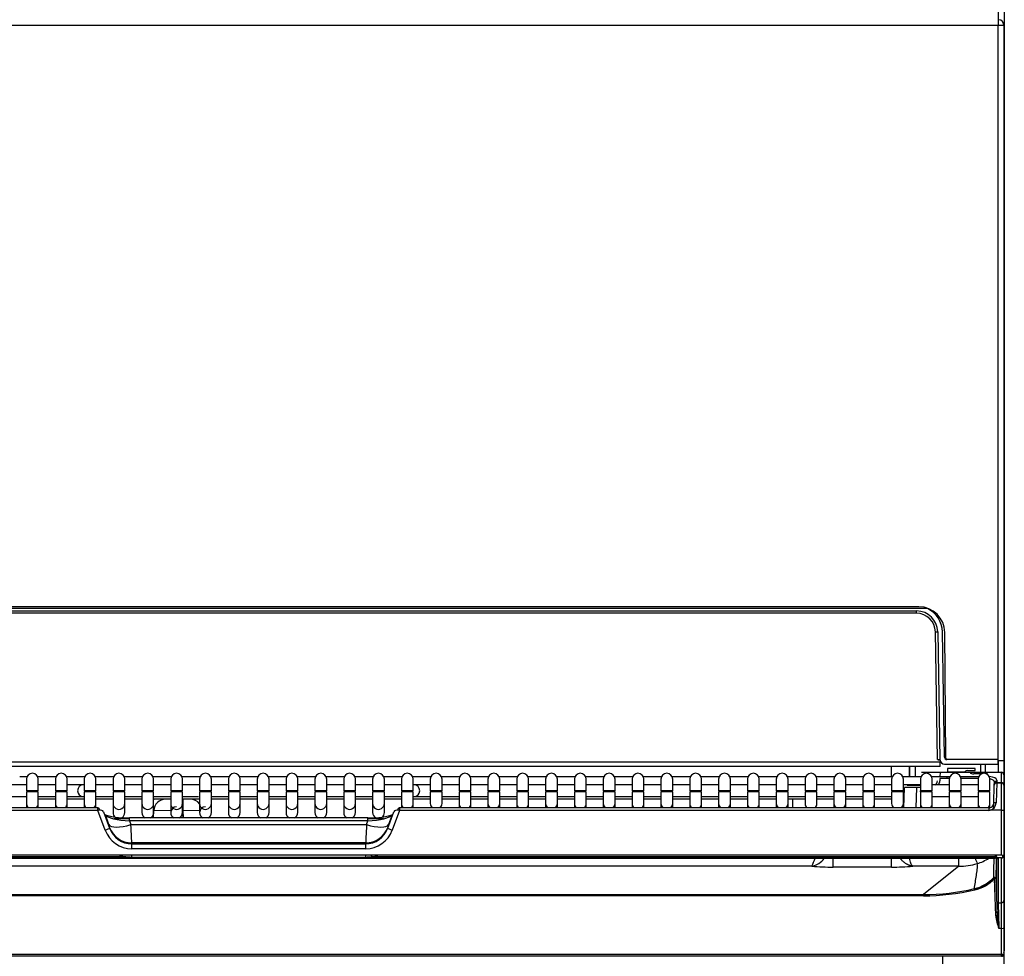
# Model space of a CAD drawing. Header units: millimetres. Extents: x -40 to 419, y 0 to 295.
# Tile 27 of 72: x 142 to 163, y 186 to 206. Entities that reach past the tile are written whole.
import ezdxf
from ezdxf.enums import TextEntityAlignment as Align

# ---------------------------------------------------------------- set-up
doc = ezdxf.new("R2010")
doc.units = ezdxf.units.MM
doc.layers.add('135.735_BW4_TWIN', color=7, linetype='Continuous')
doc.layers.add('Standard', color=7, linetype='Continuous')
doc.styles.add('SEACAD_Arial', font='arial.ttf')
doc.dimstyles.new('ISO', dxfattribs={"dimtxt": 3, "dimasz": 3, "dimexe": 1.5, "dimexo": 0, "dimgap": 0.75, "dimtad": 1, "dimdec": 0, "dimlfac": 10, "dimtxsty": 'SEACAD_Arial', "dimblk1": '_SE_FILLED', "dimblk2": '_SE_FILLED', "dimsah": 1, "dimcen": 1.5, "dimazin": 0, "dimtfac": 0.7, "dimtdec": 3, "dimtmove": 0, "dimatfit": 3, "dimfxl": 1, "dimarcsym": 0})

# ---------------------------------------------------------------- blocks, each defined once
blk = doc.blocks.new('SE')
at = {"layer": '135.735_BW4_TWIN', "color": 7, "linetype": 'Continuous'}
for p, q in [((163.087, 228.688), (163.087, 186.328)), ((162.967, 205.938), (162.967, 206.276)), ((162.957, 205.938), (131.197, 205.938)), ((162.957, 206.058), (162.957, 205.938)), ((162.957, 190.378), (162.957, 205.938)), ((163.077, 205.938), (162.957, 205.938)), ((163.077, 205.938), (163.077, 190.358)), ((161.276, 193.618), (132.877, 193.618)), ((161.457, 193.578), (132.702, 193.578)), ((132.932, 193.528), (161.226, 193.528)), ((161.226, 193.478), (132.932, 193.478)), ((161.226, 193.478), (161.226, 193.528)), ((161.699, 193.358), (161.699, 193.42)), ((161.673, 190.376), (161.626, 193.085)), ((161.676, 193.086), (161.723, 190.376)), ((161.822, 190.428), (161.776, 193.088)), ((161.846, 190.408), (161.826, 193.073)), ((132.433, 190.327), (161.726, 190.327)), ((161.726, 190.228), (161.726, 190.327)), ((161.823, 190.278), (162.958, 190.278)), ((162.959, 190.378), (161.872, 190.378)), ((162.587, 190.077), (162.587, 190.278)), ((162.687, 190.084), (162.687, 190.278)), ((162.957, 190.358), (163.077, 190.358)), ((162.958, 190.278), (162.959, 190.378)), ((162.967, 190.108), (162.967, 190.358)), ((163.079, 190.378), (163.078, 190.278)), ((161.726, 190.228), (132.433, 190.228)), ((160.687, 190.228), (160.687, 190.01)), ((161.079, 190.01), (161.079, 190.228)), ((161.087, 190.01), (161.087, 190.228)), ((161.195, 190.228), (161.195, 190.01)), ((161.334, 190.108), (161.684, 190.108)), ((161.684, 190.108), (161.725, 190.108)), ((161.725, 190.101), (161.722, 190.02)), ((161.725, 190.108), (162.361, 190.108)), ((161.725, 190.108), (161.725, 190.101)), ((162.363, 190.101), (161.725, 190.101)), ((161.885, 190.186), (161.883, 190.119)), ((161.883, 190.119), (162.248, 190.119)), ((162.468, 190.186), (161.885, 190.186)), ((162.314, 190.144), (162.47, 190.144)), ((162.361, 190.107), (162.361, 190.108)), ((162.361, 190.108), (162.441, 190.108)), ((162.441, 190.108), (162.673, 190.108)), ((162.607, 190.077), (162.442, 190.077)), ((162.47, 190.144), (162.468, 190.186)), ((162.673, 190.108), (162.733, 190.108)), ((162.733, 190.108), (162.732, 190.101)), ((163.027, 190.101), (162.732, 190.101)), ((162.732, 190.101), (162.732, 190.1)), ((162.733, 190.108), (163.027, 190.108)), ((163.027, 190.101), (163.027, 190.108)), ((163.027, 189.891), (163.027, 190.101)), ((163.077, 190.058), (163.077, 190.055)), ((142.379, 190.01), (142.224, 190.01)), ((142.369, 189.962), (142.369, 189.712)), ((142.99, 190.01), (142.61, 190.01)), ((142.619, 189.712), (142.619, 189.962)), ((142.98, 189.962), (142.98, 189.712)), ((143.601, 190.01), (143.221, 190.01)), ((143.23, 189.712), (143.23, 189.962)), ((143.591, 189.962), (143.591, 189.712)), ((144.212, 190.01), (143.832, 190.01)), ((143.841, 189.712), (143.841, 189.962)), ((144.202, 189.962), (144.202, 189.712)), ((144.823, 190.01), (144.443, 190.01)), ((144.452, 189.712), (144.452, 189.962)), ((144.813, 189.962), (144.813, 189.712)), ((145.434, 190.01), (145.054, 190.01)), ((145.063, 189.712), (145.063, 189.962)), ((145.424, 189.962), (145.424, 189.712)), ((146.045, 190.01), (145.665, 190.01)), ((145.674, 189.712), (145.674, 189.962)), ((146.035, 189.962), (146.035, 189.712)), ((146.656, 190.01), (146.276, 190.01)), ((146.285, 189.712), (146.285, 189.962)), ((146.646, 189.962), (146.646, 189.712)), ((147.267, 190.01), (146.887, 190.01)), ((146.896, 189.712), (146.896, 189.962)), ((147.257, 189.962), (147.257, 189.712)), ((147.878, 190.01), (147.498, 190.01)), ((147.507, 189.712), (147.507, 189.962)), ((147.868, 189.962), (147.868, 189.712)), ((148.489, 190.01), (148.109, 190.01)), ((148.118, 189.712), (148.118, 189.962)), ((148.479, 189.962), (148.479, 189.712)), ((149.1, 190.01), (148.72, 190.01)), ((148.729, 189.712), (148.729, 189.962)), ((149.09, 189.962), (149.09, 189.712)), ((149.711, 190.01), (149.331, 190.01)), ((149.34, 189.712), (149.34, 189.962)), ((149.701, 189.962), (149.701, 189.712)), ((150.322, 190.01), (149.942, 190.01)), ((149.951, 189.712), (149.951, 189.962)), ((150.312, 189.962), (150.312, 189.712)), ((150.933, 190.01), (150.553, 190.01)), ((150.562, 189.712), (150.562, 189.962)), ((150.923, 189.962), (150.923, 189.712)), ((151.544, 190.01), (151.164, 190.01)), ((151.173, 189.712), (151.173, 189.962)), ((151.534, 189.962), (151.534, 189.712)), ((152.155, 190.01), (151.775, 190.01)), ((151.784, 189.712), (151.784, 189.962)), ((152.145, 189.962), (152.145, 189.712)), ((152.766, 190.01), (152.386, 190.01)), ((152.395, 189.712), (152.395, 189.962)), ((152.756, 189.962), (152.756, 189.712)), ((153.377, 190.01), (152.997, 190.01)), ((153.006, 189.712), (153.006, 189.962)), ((153.367, 189.962), (153.367, 189.712)), ((153.988, 190.01), (153.608, 190.01)), ((153.617, 189.712), (153.617, 189.962)), ((153.978, 189.962), (153.978, 189.712)), ((154.599, 190.01), (154.219, 190.01)), ((154.228, 189.712), (154.228, 189.962)), ((154.589, 189.962), (154.589, 189.712)), ((155.21, 190.01), (154.83, 190.01)), ((154.839, 189.712), (154.839, 189.962)), ((155.2, 189.962), (155.2, 189.712)), ((155.821, 190.01), (155.441, 190.01)), ((155.45, 189.712), (155.45, 189.962)), ((155.811, 189.962), (155.811, 189.712)), ((156.432, 190.01), (156.052, 190.01)), ((156.061, 189.712), (156.061, 189.962)), ((156.422, 189.962), (156.422, 189.712)), ((157.043, 190.01), (156.663, 190.01)), ((156.672, 189.712), (156.672, 189.962)), ((157.033, 189.962), (157.033, 189.712)), ((157.654, 190.01), (157.274, 190.01)), ((157.283, 189.712), (157.283, 189.962)), ((157.644, 189.962), (157.644, 189.712)), ((158.265, 190.01), (157.885, 190.01)), ((157.894, 189.712), (157.894, 189.962)), ((158.255, 189.962), (158.255, 189.712)), ((158.876, 190.01), (158.496, 190.01)), ((158.505, 189.712), (158.505, 189.962)), ((158.866, 189.962), (158.866, 189.712)), ((159.487, 190.01), (159.107, 190.01)), ((159.116, 189.712), (159.116, 189.962)), ((159.477, 189.962), (159.477, 189.712)), ((160.098, 190.01), (159.718, 190.01)), ((159.727, 189.712), (159.727, 189.962)), ((160.088, 189.962), (160.088, 189.712)), ((160.709, 190.01), (160.329, 190.01)), ((160.338, 189.712), (160.338, 189.962)), ((160.699, 189.962), (160.699, 189.712)), ((161.32, 190.01), (160.94, 190.01)), ((160.949, 189.712), (160.949, 189.962)), ((161.31, 189.962), (161.31, 189.712)), ((161.56, 189.712), (161.56, 189.962)), ((161.722, 189.974), (161.72, 189.928)), ((161.722, 190.02), (161.935, 190.02)), ((161.922, 189.974), (161.722, 189.974)), ((161.869, 190.01), (161.87, 189.974)), ((161.921, 189.962), (161.921, 189.712)), ((161.922, 189.978), (161.924, 190.02)), ((162.157, 190.02), (162.546, 190.02)), ((162.533, 189.974), (162.171, 189.974)), ((162.171, 189.712), (162.171, 189.962)), ((162.532, 189.962), (162.532, 189.712)), ((162.782, 189.712), (162.782, 189.962)), ((162.871, 189.919), (162.927, 189.929)), ((162.875, 189.846), (162.877, 189.895)), ((162.877, 189.896), (162.926, 189.904)), ((162.925, 189.883), (162.912, 189.463)), ((162.927, 189.939), (162.925, 189.891)), ((162.925, 189.891), (163.027, 189.891)), ((162.925, 189.883), (163.027, 189.883)), ((163.027, 189.305), (163.027, 189.883)), ((163.047, 189.887), (163.047, 189.879)), ((163.077, 190.055), (163.077, 189.844)), ((142.369, 189.842), (142.008, 189.842)), ((142.619, 189.712), (142.369, 189.712)), ((142.619, 189.692), (142.369, 189.692)), ((142.369, 189.692), (142.369, 189.446)), ((142.98, 189.842), (142.619, 189.842)), ((142.619, 189.446), (142.619, 189.692)), ((143.23, 189.712), (142.98, 189.712)), ((143.23, 189.692), (142.98, 189.692)), ((142.98, 189.692), (142.98, 189.446)), ((143.576, 189.842), (143.23, 189.842)), ((143.23, 189.446), (143.23, 189.692)), ((143.591, 189.842), (143.576, 189.842)), ((143.841, 189.712), (143.591, 189.712)), ((143.841, 189.692), (143.591, 189.692)), ((143.591, 189.692), (143.591, 189.446)), ((144.202, 189.842), (143.841, 189.842)), ((143.841, 189.446), (143.841, 189.692)), ((144.452, 189.712), (144.202, 189.712)), ((144.452, 189.692), (144.202, 189.692)), ((144.202, 189.692), (144.202, 189.446)), ((144.813, 189.842), (144.452, 189.842)), ((144.452, 189.446), (144.452, 189.692)), ((145.063, 189.712), (144.813, 189.712)), ((145.063, 189.692), (144.813, 189.692)), ((144.813, 189.692), (144.813, 189.446)), ((145.424, 189.842), (145.063, 189.842)), ((145.063, 189.446), (145.063, 189.692)), ((145.674, 189.712), (145.424, 189.712)), ((145.674, 189.692), (145.424, 189.692)), ((145.424, 189.692), (145.424, 189.446)), ((146.035, 189.842), (145.674, 189.842)), ((145.674, 189.446), (145.674, 189.692)), ((146.285, 189.712), (146.035, 189.712)), ((146.285, 189.692), (146.035, 189.692)), ((146.035, 189.692), (146.035, 189.446)), ((146.646, 189.842), (146.285, 189.842)), ((146.285, 189.446), (146.285, 189.692)), ((146.896, 189.712), (146.646, 189.712)), ((146.896, 189.692), (146.646, 189.692)), ((146.646, 189.692), (146.646, 189.446)), ((147.257, 189.842), (146.896, 189.842)), ((146.896, 189.446), (146.896, 189.692)), ((147.507, 189.712), (147.257, 189.712)), ((147.507, 189.692), (147.257, 189.692)), ((147.257, 189.692), (147.257, 189.446)), ((147.868, 189.842), (147.507, 189.842)), ((147.507, 189.446), (147.507, 189.692)), ((148.118, 189.712), (147.868, 189.712)), ((148.118, 189.692), (147.868, 189.692)), ((147.868, 189.692), (147.868, 189.446)), ((148.479, 189.842), (148.118, 189.842)), ((148.118, 189.446), (148.118, 189.692)), ((148.729, 189.712), (148.479, 189.712)), ((148.729, 189.692), (148.479, 189.692)), ((148.479, 189.692), (148.479, 189.446)), ((149.09, 189.842), (148.729, 189.842)), ((148.729, 189.446), (148.729, 189.692)), ((149.34, 189.712), (149.09, 189.712)), ((149.34, 189.692), (149.09, 189.692)), ((149.09, 189.692), (149.09, 189.446)), ((149.701, 189.842), (149.34, 189.842)), ((149.34, 189.446), (149.34, 189.692)), ((149.951, 189.712), (149.701, 189.712)), ((149.951, 189.692), (149.701, 189.692)), ((149.701, 189.692), (149.701, 189.446)), ((150.312, 189.842), (149.951, 189.842)), ((149.951, 189.446), (149.951, 189.692)), ((150.562, 189.712), (150.312, 189.712)), ((150.562, 189.692), (150.312, 189.692)), ((150.312, 189.692), (150.312, 189.446)), ((150.576, 189.842), (150.562, 189.842)), ((150.562, 189.446), (150.562, 189.692)), ((150.923, 189.842), (150.576, 189.842)), ((151.173, 189.712), (150.923, 189.712)), ((151.173, 189.692), (150.923, 189.692)), ((150.923, 189.692), (150.923, 189.446)), ((151.534, 189.842), (151.173, 189.842)), ((151.173, 189.446), (151.173, 189.692)), ((151.784, 189.712), (151.534, 189.712)), ((151.784, 189.692), (151.534, 189.692)), ((151.534, 189.692), (151.534, 189.446)), ((152.145, 189.842), (151.784, 189.842)), ((151.784, 189.446), (151.784, 189.692)), ((152.395, 189.712), (152.145, 189.712)), ((152.395, 189.692), (152.145, 189.692)), ((152.145, 189.692), (152.145, 189.446)), ((152.756, 189.842), (152.395, 189.842)), ((152.395, 189.446), (152.395, 189.692)), ((153.006, 189.712), (152.756, 189.712)), ((153.006, 189.692), (152.756, 189.692)), ((152.756, 189.692), (152.756, 189.446)), ((153.367, 189.842), (153.006, 189.842)), ((153.006, 189.446), (153.006, 189.692)), ((153.617, 189.712), (153.367, 189.712)), ((153.617, 189.692), (153.367, 189.692)), ((153.367, 189.692), (153.367, 189.446)), ((153.978, 189.842), (153.617, 189.842)), ((153.617, 189.446), (153.617, 189.692)), ((154.228, 189.712), (153.978, 189.712)), ((154.228, 189.692), (153.978, 189.692)), ((153.978, 189.692), (153.978, 189.446)), ((154.589, 189.842), (154.228, 189.842)), ((154.228, 189.446), (154.228, 189.692)), ((154.839, 189.712), (154.589, 189.712)), ((154.839, 189.692), (154.589, 189.692)), ((154.589, 189.692), (154.589, 189.446)), ((155.2, 189.842), (154.839, 189.842)), ((154.839, 189.446), (154.839, 189.692)), ((155.45, 189.712), (155.2, 189.712)), ((155.45, 189.692), (155.2, 189.692)), ((155.2, 189.692), (155.2, 189.446)), ((155.811, 189.842), (155.45, 189.842)), ((155.45, 189.446), (155.45, 189.692)), ((156.061, 189.712), (155.811, 189.712)), ((156.061, 189.692), (155.811, 189.692)), ((155.811, 189.692), (155.811, 189.446)), ((156.422, 189.842), (156.061, 189.842)), ((156.061, 189.446), (156.061, 189.692)), ((156.672, 189.712), (156.422, 189.712)), ((156.672, 189.692), (156.422, 189.692)), ((156.422, 189.692), (156.422, 189.446)), ((157.033, 189.842), (156.672, 189.842)), ((156.672, 189.446), (156.672, 189.692)), ((157.283, 189.712), (157.033, 189.712)), ((157.283, 189.692), (157.033, 189.692)), ((157.033, 189.692), (157.033, 189.446)), ((157.644, 189.842), (157.283, 189.842)), ((157.283, 189.446), (157.283, 189.692)), ((157.894, 189.712), (157.644, 189.712)), ((157.894, 189.692), (157.644, 189.692)), ((157.644, 189.692), (157.644, 189.446)), ((158.255, 189.842), (157.894, 189.842)), ((157.894, 189.446), (157.894, 189.692)), ((158.505, 189.712), (158.255, 189.712)), ((158.505, 189.692), (158.255, 189.692)), ((158.255, 189.692), (158.255, 189.446)), ((158.866, 189.842), (158.505, 189.842)), ((158.505, 189.446), (158.505, 189.692)), ((159.116, 189.712), (158.866, 189.712)), ((159.116, 189.692), (158.866, 189.692)), ((158.866, 189.692), (158.866, 189.446)), ((159.477, 189.842), (159.116, 189.842)), ((159.116, 189.446), (159.116, 189.692)), ((159.727, 189.712), (159.477, 189.712)), ((159.727, 189.692), (159.477, 189.692)), ((159.477, 189.692), (159.477, 189.446)), ((160.088, 189.842), (159.727, 189.842)), ((159.727, 189.446), (159.727, 189.692)), ((160.338, 189.712), (160.088, 189.712)), ((160.338, 189.692), (160.088, 189.692)), ((160.088, 189.692), (160.088, 189.446)), ((160.699, 189.842), (160.338, 189.842)), ((160.338, 189.446), (160.338, 189.692)), ((160.949, 189.712), (160.699, 189.712)), ((160.949, 189.692), (160.699, 189.692)), ((160.699, 189.692), (160.699, 189.446)), ((161.31, 189.842), (160.949, 189.842)), ((160.949, 189.446), (160.949, 189.692)), ((160.96, 189.354), (160.975, 189.785)), ((161.225, 189.783), (160.975, 189.785)), ((161.025, 189.833), (161.225, 189.833)), ((161.225, 189.783), (161.21, 189.354)), ((161.225, 189.833), (161.31, 189.833)), ((161.31, 189.783), (161.225, 189.783)), ((161.56, 189.712), (161.31, 189.712)), ((161.31, 189.692), (161.31, 189.712)), ((161.56, 189.692), (161.31, 189.692)), ((161.31, 189.692), (161.31, 189.446)), ((161.921, 189.842), (161.56, 189.842)), ((161.56, 189.446), (161.56, 189.692)), ((162.171, 189.712), (161.921, 189.712)), ((162.171, 189.692), (161.921, 189.692)), ((161.921, 189.692), (161.921, 189.446)), ((162.532, 189.842), (162.171, 189.842)), ((162.171, 189.446), (162.171, 189.692)), ((162.782, 189.712), (162.532, 189.712)), ((162.782, 189.692), (162.532, 189.692)), ((162.532, 189.692), (162.532, 189.446)), ((162.757, 189.692), (162.757, 189.712)), ((162.782, 189.446), (162.782, 189.692)), ((162.862, 189.453), (162.875, 189.835)), ((162.875, 189.835), (162.875, 189.846)), ((163.077, 189.844), (163.077, 189.833)), ((163.077, 189.833), (163.077, 189.307)), ((142.008, 189.592), (142.369, 189.592)), ((142.369, 189.446), (142.369, 189.354)), ((142.619, 189.592), (142.98, 189.592)), ((142.98, 189.538), (142.619, 189.538)), ((142.619, 189.354), (142.619, 189.446)), ((142.98, 189.446), (142.98, 189.354)), ((143.23, 189.592), (143.576, 189.592)), ((143.591, 189.538), (143.23, 189.538)), ((143.23, 189.354), (143.23, 189.446)), ((143.576, 189.592), (143.591, 189.592)), ((143.591, 189.446), (143.591, 189.354)), ((143.841, 189.592), (144.202, 189.592)), ((144.202, 189.538), (143.841, 189.538)), ((143.841, 189.354), (143.841, 189.446)), ((144.202, 189.446), (144.202, 189.254)), ((144.452, 189.592), (144.813, 189.592)), ((144.813, 189.538), (144.452, 189.538)), ((144.452, 189.254), (144.452, 189.446)), ((144.813, 189.446), (144.813, 189.254)), ((145.063, 189.592), (145.412, 189.592)), ((145.424, 189.538), (145.063, 189.538)), ((145.063, 189.254), (145.063, 189.446)), ((145.424, 189.446), (145.424, 189.254)), ((145.674, 189.592), (146.012, 189.592)), ((146.035, 189.538), (145.674, 189.538)), ((145.674, 189.254), (145.674, 189.446)), ((145.688, 189.288), (145.688, 189.538)), ((146.035, 189.446), (146.035, 189.254)), ((146.285, 189.592), (146.646, 189.592)), ((146.646, 189.538), (146.285, 189.538)), ((146.285, 189.254), (146.285, 189.446)), ((146.646, 189.446), (146.646, 189.254)), ((146.896, 189.592), (147.257, 189.592)), ((147.257, 189.538), (146.896, 189.538)), ((146.896, 189.254), (146.896, 189.446)), ((147.257, 189.446), (147.257, 189.254)), ((147.507, 189.592), (147.868, 189.592)), ((147.868, 189.538), (147.507, 189.538)), ((147.507, 189.254), (147.507, 189.446)), ((147.868, 189.446), (147.868, 189.254)), ((148.118, 189.592), (148.479, 189.592)), ((148.479, 189.538), (148.118, 189.538)), ((148.118, 189.254), (148.118, 189.446)), ((148.479, 189.446), (148.479, 189.254)), ((148.729, 189.592), (149.09, 189.592)), ((149.09, 189.538), (148.729, 189.538)), ((148.729, 189.254), (148.729, 189.446)), ((149.09, 189.446), (149.09, 189.254)), ((149.34, 189.592), (149.701, 189.592)), ((149.701, 189.538), (149.34, 189.538)), ((149.34, 189.254), (149.34, 189.446)), ((149.701, 189.446), (149.701, 189.254)), ((149.951, 189.592), (150.312, 189.592)), ((150.312, 189.538), (149.951, 189.538)), ((149.951, 189.254), (149.951, 189.446)), ((150.312, 189.446), (150.312, 189.354)), ((150.562, 189.592), (150.576, 189.592)), ((150.923, 189.538), (150.562, 189.538)), ((150.562, 189.354), (150.562, 189.446)), ((150.576, 189.592), (150.923, 189.592)), ((151.173, 189.592), (151.534, 189.592)), ((151.534, 189.538), (151.173, 189.538)), ((151.534, 189.446), (151.534, 189.354)), ((151.784, 189.592), (152.145, 189.592)), ((152.145, 189.538), (151.784, 189.538)), ((151.784, 189.354), (151.784, 189.446)), ((152.145, 189.446), (152.145, 189.354)), ((152.395, 189.592), (152.756, 189.592)), ((152.756, 189.538), (152.395, 189.538)), ((152.395, 189.354), (152.395, 189.446)), ((152.756, 189.446), (152.756, 189.354)), ((153.006, 189.592), (153.367, 189.592)), ((153.367, 189.538), (153.006, 189.538)), ((153.006, 189.354), (153.006, 189.446)), ((153.367, 189.446), (153.367, 189.354)), ((153.617, 189.592), (153.978, 189.592)), ((153.978, 189.538), (153.617, 189.538)), ((153.617, 189.354), (153.617, 189.446)), ((153.978, 189.446), (153.978, 189.354)), ((154.228, 189.592), (154.589, 189.592)), ((154.589, 189.538), (154.228, 189.538)), ((154.228, 189.354), (154.228, 189.446)), ((154.589, 189.446), (154.589, 189.354)), ((154.839, 189.592), (155.2, 189.592)), ((155.2, 189.538), (154.839, 189.538)), ((154.839, 189.354), (154.839, 189.446)), ((155.2, 189.446), (155.2, 189.354)), ((155.45, 189.592), (155.811, 189.592)), ((155.811, 189.538), (155.45, 189.538)), ((155.45, 189.354), (155.45, 189.446)), ((155.811, 189.446), (155.811, 189.354)), ((156.061, 189.592), (156.422, 189.592)), ((156.422, 189.538), (156.061, 189.538)), ((156.061, 189.354), (156.061, 189.446)), ((156.422, 189.446), (156.422, 189.354)), ((156.672, 189.592), (157.033, 189.592)), ((157.033, 189.538), (156.672, 189.538)), ((156.672, 189.354), (156.672, 189.446)), ((157.033, 189.446), (157.033, 189.354)), ((157.283, 189.592), (157.644, 189.592)), ((157.644, 189.538), (157.283, 189.538)), ((157.283, 189.354), (157.283, 189.446)), ((157.644, 189.446), (157.644, 189.354)), ((157.894, 189.592), (158.255, 189.592)), ((158.255, 189.538), (157.894, 189.538)), ((157.894, 189.354), (157.894, 189.446)), ((158.255, 189.446), (158.255, 189.354)), ((158.505, 189.592), (158.866, 189.592)), ((158.866, 189.538), (158.505, 189.538)), ((158.505, 189.354), (158.505, 189.446)), ((159.116, 189.592), (159.477, 189.592)), ((159.477, 189.538), (159.116, 189.538)), ((159.477, 189.446), (159.477, 189.354)), ((159.727, 189.592), (160.088, 189.592)), ((160.088, 189.538), (159.727, 189.538)), ((159.727, 189.354), (159.727, 189.446)), ((160.088, 189.446), (160.088, 189.354)), ((160.338, 189.592), (160.699, 189.592)), ((160.699, 189.538), (160.338, 189.538)), ((160.338, 189.354), (160.338, 189.446)), ((160.949, 189.592), (160.968, 189.592)), ((160.966, 189.538), (160.949, 189.538)), ((161.31, 189.446), (161.31, 189.354)), ((161.56, 189.592), (161.921, 189.592)), ((161.56, 189.354), (161.56, 189.446)), ((161.921, 189.446), (161.921, 189.354)), ((162.171, 189.592), (162.532, 189.592)), ((162.171, 189.354), (162.171, 189.446)), ((162.532, 189.446), (162.532, 189.354)), ((162.782, 189.355), (162.782, 189.446)), ((162.858, 189.345), (162.862, 189.453)), ((143.882, 189.354), (131.392, 189.354)), ((143.882, 189.302), (131.392, 189.302)), ((143.882, 189.302), (143.882, 189.354)), ((144.036, 188.882), (143.882, 189.302)), ((143.896, 189.352), (143.924, 189.307)), ((144.001, 189.272), (144.13, 188.922)), ((145.06, 189.144), (145.066, 189.297)), ((145.429, 189.289), (145.066, 189.297)), ((145.688, 189.338), (145.674, 189.338)), ((146.043, 189.296), (145.688, 189.288)), ((145.693, 189.144), (145.688, 189.288)), ((150.024, 188.922), (150.153, 189.272)), ((150.272, 189.302), (150.117, 188.882)), ((150.23, 189.307), (150.257, 189.352)), ((150.272, 189.354), (150.272, 189.302)), ((162.761, 189.354), (150.272, 189.354)), ((162.761, 189.302), (150.272, 189.302)), ((162.761, 189.354), (162.761, 189.302)), ((163.027, 189.305), (162.79, 189.305)), ((163.027, 188.35), (163.027, 189.305)), ((163.077, 189.307), (163.077, 188.344)), ((144.111, 188.999), (144.04, 189.207)), ((144.069, 189.122), (144.056, 189.122)), ((144.553, 189.122), (144.223, 189.122)), ((144.553, 189.078), (144.553, 189.144)), ((149.6, 189.144), (144.553, 189.144)), ((149.6, 189.078), (144.553, 189.078)), ((144.553, 189.078), (144.58, 188.999)), ((145.063, 189.208), (145.054, 189.208)), ((145.461, 189.166), (145.461, 189.144)), ((145.655, 189.188), (145.691, 189.188)), ((145.69, 189.208), (145.665, 189.208)), ((146.093, 189.151), (146.093, 189.144)), ((149.573, 188.999), (149.6, 189.078)), ((149.6, 189.078), (149.6, 189.144)), ((149.931, 189.122), (149.6, 189.122)), ((150.113, 189.207), (150.042, 188.999)), ((150.098, 189.122), (150.084, 189.122)), ((144.13, 188.922), (144.13, 188.935)), ((144.58, 188.999), (149.573, 188.999)), ((150.024, 188.935), (150.024, 188.922)), ((149.555, 188.613), (144.599, 188.613)), ((144.599, 188.613), (144.599, 188.592)), ((149.555, 188.592), (149.555, 188.613)), ((144.599, 188.592), (149.555, 188.592)), ((144.599, 188.488), (144.599, 188.592)), ((149.555, 188.488), (144.599, 188.488)), ((149.555, 188.488), (149.555, 188.592)), ((163.027, 188.35), (131.127, 188.35)), ((163.027, 188.294), (131.127, 188.294)), ((144.475, 188.317), (131.258, 188.317)), ((131.258, 188.285), (162.895, 188.285)), ((131.258, 188.285), (162.895, 188.285)), ((144.599, 188.313), (144.599, 188.35)), ((144.599, 188.313), (149.555, 188.313)), ((149.555, 188.313), (149.555, 188.35)), ((162.895, 188.317), (149.678, 188.317)), ((159.459, 188.1), (159.459, 188.29)), ((160.695, 188.1), (160.695, 188.29)), ((162.124, 188.118), (162.124, 188.285)), ((162.894, 188.35), (162.895, 188.317)), ((162.895, 188.294), (162.895, 188.317)), ((162.895, 188.285), (162.895, 188.285)), ((162.926, 188.307), (162.924, 188.35)), ((162.926, 188.294), (162.926, 188.307)), ((162.926, 187.37), (162.926, 188.284)), ((162.956, 188.278), (162.956, 187.341)), ((163.027, 187.341), (163.027, 188.294)), ((163.047, 188.35), (163.047, 188.299)), ((163.077, 188.344), (163.077, 187.391)), ((163.077, 188.344), (163.077, 188.344)), ((159.008, 188.118), (135.139, 188.118)), ((160.695, 188.1), (159.459, 188.1)), ((162.124, 188.118), (161.145, 188.118)), ((162.124, 188.118), (161.372, 187.518)), ((162.904, 187.069), (162.877, 187.857)), ((162.907, 187.854), (162.934, 187.066)), ((132.781, 187.518), (161.372, 187.518)), ((161.372, 187.491), (132.781, 187.491)), ((161.372, 187.491), (161.372, 187.518)), ((163.077, 187.391), (163.077, 186.807)), ((162.956, 187.341), (163.027, 187.341)), ((163.027, 186.801), (163.027, 187.341)), ((162.939, 186.903), (162.933, 187.067)), ((163.027, 186.801), (162.973, 186.801)), ((163.027, 186.253), (163.027, 186.801)), ((163.077, 186.807), (163.077, 186.258)), ((163.087, 186.328), (163.077, 186.328)), ((131.127, 186.252), (163.027, 186.252)), ((163.027, 186.208), (131.127, 186.208)), ((161.777, 186.208), (161.777, 185.808)), ((163.027, 186.252), (163.027, 186.253)), ((163.027, 186.208), (163.027, 186.252)), ((163.077, 186.258), (163.077, 186.258))]:
    blk.add_line(p, q, dxfattribs=at)
for centre, radius, start, end in [((162.957, 205.938), 0.12, 85.2198, 90), ((162.957, 205.938), 0.12, 0, 85.2198), ((161.276, 193.068), 0.55, 0.4394, 90), ((161.226, 193.078), 0.45, 1, 90), ((161.226, 193.078), 0.4, 1, 90), ((161.226, 193.078), 0.55, 1, 65.2169), ((161.823, 190.378), 0.1, 181, 270), ((161.872, 190.428), 0.05, 181, 270), ((161.896, 190.408), 0.05, 180.4394, 211.9552), ((142.494, 189.962), 0.125, 0, 180), ((143.105, 189.962), 0.125, 0, 180), ((143.716, 189.962), 0.125, 0, 180), ((144.327, 189.962), 0.125, 0, 180), ((144.938, 189.962), 0.125, 0, 180), ((145.549, 189.962), 0.125, 0, 180), ((146.16, 189.962), 0.125, 0, 180), ((146.771, 189.962), 0.125, 0, 180), ((147.382, 189.962), 0.125, 0, 180), ((147.993, 189.962), 0.125, 0, 180), ((148.604, 189.962), 0.125, 0, 180), ((149.215, 189.962), 0.125, 0, 180), ((149.826, 189.962), 0.125, 0, 180), ((150.437, 189.962), 0.125, 0, 180), ((151.048, 189.962), 0.125, 0, 180), ((151.659, 189.962), 0.125, 0, 180), ((152.27, 189.962), 0.125, 0, 180), ((152.881, 189.962), 0.125, 0, 180), ((153.492, 189.962), 0.125, 0, 180), ((154.103, 189.962), 0.125, 0, 180), ((154.714, 189.962), 0.125, 0, 180), ((155.325, 189.962), 0.125, 0, 180), ((155.936, 189.962), 0.125, 0, 180), ((156.547, 189.962), 0.125, 0, 180), ((157.158, 189.962), 0.125, 0, 180), ((157.769, 189.962), 0.125, 0, 180), ((158.38, 189.962), 0.125, 0, 180), ((158.991, 189.962), 0.125, 0, 180), ((159.602, 189.962), 0.125, 0, 180), ((160.213, 189.962), 0.125, 0, 180), ((160.824, 189.962), 0.125, 0, 180), ((161.435, 189.962), 0.125, 0, 180), ((162.046, 189.962), 0.125, 0, 180), ((162.314, 190.044), 0.1, 90, 131.1677), ((162.383, 190.11), 0.0222, 188.1485, 204.8788), ((162.657, 189.962), 0.125, 0, 180), ((163.027, 190.058), 0.05, 0, 90), ((161.571, 189.933), 0.1, 294.111, 357.9924), ((161.571, 189.933), 0.15, 322.5186, 357.9924), ((162.925, 189.833), 0.05, 90, 178), ((163.027, 189.833), 0.05, 0, 90), ((143.576, 189.717), 0.125, 90, 270), ((150.576, 189.717), 0.125, 270, 90), ((145.316, 189.288), 0.35, 134.4153, 136.1844), ((145.316, 189.288), 0.25, 90, 177.9924), ((145.838, 189.288), 0.25, 37.8808, 90), ((162.756, 189.457), 0.106, 283.3979, 357.3681), ((162.747, 189.464), 0.165, 285.2027, 359.6749), ((144.599, 190.412), 2.099, 266.6194, 269.9907), ((149.554, 190.409), 2.096, 270.0069, 273.3829), ((158.189, 188.543), 0.923, 332.5991, 344.1293), ((166.263, 189.658), 4.033, 199.8211, 201.6166), ((162.291, 188.944), 0.803, 286.0494, 305.4289), ((230.936, 186.559), 68.093, 178.54713, 178.89386), ((229.365, 186.607), 66.47, 178.55469, 178.92487), ((229.365, 186.607), 66.47, 178.49692, 178.54513), ((159.428, 192.911), 4.811, 264.9907, 270.3624), ((160.725, 192.92), 4.82, 269.6406, 275.0028), ((162.128, 189.512), 1.393, 269.8132, 286.0318), ((162.272, 188.396), 0.8, 282.8322, 316.7211), ((162.272, 188.419), 0.798, 283.1018, 316.893), ((162.273, 188.422), 0.828, 283.0744, 316.89), ((161.371, 192.304), 4.786, 270.0153, 283.0716), ((161.369, 192.32), 4.829, 270.0311, 283.0522), ((163.786, 187.153), 0.886, 185.4633, 203.4017), ((164.948, 187.226), 2.02, 184.5469, 192.1478), ((162.967, 186.328), 0.12, 336.4435, 0), ((163.027, 186.258), 0.05, 270, 357.9924), ((162.967, 186.328), 0.12, 299.9831, 321.8393)]:
    blk.add_arc(centre, radius, start, end, dxfattribs=at)
for centre, major_axis, ratio, start_param, end_param in [((161.676, 193.086), (-0.05, -0.0009), 0.013088, 0, 1.570568), ((161.773, 190.378), (-0.1, -0.0017), 0.016041, 0, 1.036783), ((161.723, 190.377), (-0.05, -0.0009), 0.013088, 0, 1.570568), ((162.441, 190.108), (0.0801, -0.0003), 0.38754, 3.362237, 4.725478), ((162.672, 190.1), (0.06, 0.0003), 0.387555, 5.192198, 6.267951), ((163.027, 190.055), (-0.05, 0), 0.927184, 3.141593, 4.712389), ((161.369, 190.008), (0.5, 0.001), 0.002791, 0.000041, 1.200039), ((162.727, 189.939), (-0.2, -0.001), 0.403684, 3.124748, 4.499643), ((162.727, 189.893), (-0.15, -0.005), 0.53739, 3.106382, 4.321402), ((163.027, 189.844), (-0.05, 0), 0.927184, 3.141593, 4.712389), ((142.494, 189.446), (-0.125, 0), 0.984808, 0, 0.839036), ((142.494, 189.446), (-0.125, 0), 0.984808, 2.302556, 3.141593), ((143.105, 189.446), (-0.125, 0), 0.984808, 0, 0.839036), ((143.105, 189.446), (-0.125, 0), 0.984808, 2.302556, 3.141593), ((143.716, 189.446), (-0.125, 0), 0.984808, 0, 0.839036), ((143.716, 189.446), (-0.125, 0), 0.984808, 2.302556, 3.141593), ((144.327, 189.446), (-0.125, 0), 0.984808, 0, 3.141593), ((144.938, 189.446), (-0.125, 0), 0.984808, 0, 3.141593), ((145.549, 189.446), (-0.125, 0), 0.984808, 0, 3.141593), ((146.16, 189.446), (-0.125, 0), 0.984808, 0, 3.141593), ((146.771, 189.446), (-0.125, 0), 0.984808, 0, 3.141593), ((147.382, 189.446), (-0.125, 0), 0.984808, 0, 3.141593), ((147.993, 189.446), (-0.125, 0), 0.984808, 0, 3.141593), ((148.604, 189.446), (-0.125, 0), 0.984808, 0, 3.141593), ((149.215, 189.446), (-0.125, 0), 0.984808, 0, 3.141593), ((149.826, 189.446), (-0.125, 0), 0.984808, 0, 3.141593), ((150.437, 189.446), (-0.125, 0), 0.984808, 0, 0.839036), ((150.437, 189.446), (-0.125, 0), 0.984808, 2.302556, 3.141593), ((151.048, 189.446), (-0.125, 0), 0.984808, 0, 0.839036), ((151.048, 189.446), (-0.125, 0), 0.984808, 2.302556, 3.141593), ((151.659, 189.446), (-0.125, 0), 0.984808, 0, 0.839036), ((151.659, 189.446), (-0.125, 0), 0.984808, 2.302556, 3.141593), ((152.27, 189.446), (-0.125, 0), 0.984808, 0, 0.839036), ((152.27, 189.446), (-0.125, 0), 0.984808, 2.302556, 3.141593), ((152.881, 189.446), (-0.125, 0), 0.984808, 0, 0.839036), ((152.881, 189.446), (-0.125, 0), 0.984808, 2.302556, 3.141593), ((153.492, 189.446), (-0.125, 0), 0.984808, 0, 0.839036), ((153.492, 189.446), (-0.125, 0), 0.984808, 2.302556, 3.141593), ((154.103, 189.446), (-0.125, 0), 0.984808, 0, 0.839036), ((154.103, 189.446), (-0.125, 0), 0.984808, 2.302556, 3.141593), ((154.714, 189.446), (-0.125, 0), 0.984808, 0, 0.839036), ((154.714, 189.446), (-0.125, 0), 0.984808, 2.302556, 3.141593), ((155.325, 189.446), (-0.125, 0), 0.984808, 0, 0.839036), ((155.325, 189.446), (-0.125, 0), 0.984808, 2.302556, 3.141593), ((155.936, 189.446), (-0.125, 0), 0.984808, 0, 0.839036), ((155.936, 189.446), (-0.125, 0), 0.984808, 2.302556, 3.141593), ((156.547, 189.446), (-0.125, 0), 0.984808, 0, 0.839036), ((156.547, 189.446), (-0.125, 0), 0.984808, 2.302556, 3.141593), ((157.158, 189.446), (-0.125, 0), 0.984808, 0, 0.839036), ((157.158, 189.446), (-0.125, 0), 0.984808, 2.302556, 3.141593), ((157.769, 189.446), (-0.125, 0), 0.984808, 0, 0.839036), ((157.769, 189.446), (-0.125, 0), 0.984808, 2.302556, 3.141593), ((158.38, 189.446), (-0.125, 0), 0.984808, 0, 0.839036), ((158.38, 189.446), (-0.125, 0), 0.984808, 2.302556, 3.141593), ((158.606, 189.288), (0, -0.25), 0.000583, 1.837696, 3.141593), ((158.991, 189.446), (-0.125, 0), 0.984808, 0, 0.839036), ((158.991, 189.446), (-0.125, 0), 0.984808, 2.302556, 3.141593), ((159.602, 189.446), (-0.125, 0), 0.984808, 0, 0.839036), ((159.602, 189.446), (-0.125, 0), 0.984808, 2.302556, 3.141593), ((160.213, 189.446), (-0.125, 0), 0.984808, 0, 0.839036), ((160.213, 189.446), (-0.125, 0), 0.984808, 2.302556, 3.141593), ((160.824, 189.446), (-0.125, 0), 0.984808, 0, 0.839036), ((160.824, 189.446), (-0.125, 0), 0.984808, 2.302556, 3.141593), ((161.435, 189.446), (-0.125, 0), 0.984808, 0, 0.839036), ((161.435, 189.446), (-0.125, 0), 0.984808, 2.302556, 3.141593), ((162.046, 189.446), (-0.125, 0), 0.984808, 0, 0.839036), ((162.046, 189.446), (-0.125, 0), 0.984808, 2.302556, 3.141593), ((162.657, 189.446), (-0.125, 0), 0.984808, 0, 0.839036), ((162.657, 189.446), (-0.125, 0), 0.984808, 2.302556, 3.141593), ((162.912, 189.451), (-0.05, 0.0017), 0.234798, 4.720588, 6.283185), ((143.888, 189.339), (-0.0536, 0.0016), 0.252043, 4.553773, 4.831637), ((143.888, 189.291), (-0.1, -0.017), 0.1163, 4.474619, 4.752483), ((143.907, 189.238), (0.0964, 0.0274), 0.658931, 0.110532, 1.361128), ((144.327, 189.254), (-0.125, 0), 0.984808, 0, 0.869174), ((144.327, 189.254), (-0.125, 0), 0.984808, 2.063727, 3.141593), ((144.938, 189.254), (-0.125, 0), 0.984808, 0, 1.117355), ((144.938, 189.254), (-0.125, 0), 0.984808, 2.024237, 3.141593), ((145.549, 189.254), (-0.125, 0), 0.984808, 4.712389, 6.283185), ((145.549, 189.254), (-0.125, 0), 0.984808, 0, 1.117355), ((145.549, 189.254), (-0.125, 0), 0.984808, 2.024237, 3.141593), ((146.16, 189.254), (-0.125, 0), 0.984808, 4.712389, 6.283185), ((146.16, 189.254), (-0.125, 0), 0.984808, 0, 1.117355), ((146.16, 189.254), (-0.125, 0), 0.984808, 2.024237, 3.141593), ((146.771, 189.254), (-0.125, 0), 0.984808, 0, 1.117355), ((146.771, 189.254), (-0.125, 0), 0.984808, 2.024237, 3.141593), ((147.382, 189.254), (-0.125, 0), 0.984808, 0, 1.117355), ((147.382, 189.254), (-0.125, 0), 0.984808, 2.024237, 3.141593), ((147.993, 189.254), (-0.125, 0), 0.984808, 0, 1.117355), ((147.993, 189.254), (-0.125, 0), 0.984808, 2.024237, 3.141593), ((148.604, 189.254), (-0.125, 0), 0.984808, 0, 1.117355), ((148.604, 189.254), (-0.125, 0), 0.984808, 2.024237, 3.141593), ((149.215, 189.254), (-0.125, 0), 0.984808, 0, 1.117355), ((149.215, 189.254), (-0.125, 0), 0.984808, 2.024237, 3.141593), ((149.826, 189.254), (-0.125, 0), 0.984808, 0, 1.078103), ((149.826, 189.254), (-0.125, 0), 0.984808, 2.271931, 3.141593), ((150.246, 189.238), (-0.0964, 0.0274), 0.658931, 4.922058, 6.172653), ((150.266, 189.291), (0.1, -0.017), 0.1163, 1.530703, 1.808566), ((150.266, 189.339), (-0.0536, -0.0016), 0.252043, 4.593141, 4.871005), ((162.762, 189.462), (-0.003, -0.109), 0.91562, 0.029491, 0.22157), ((162.762, 189.459), (-0.005, -0.157), 0.952321, 0.028628, 0.220708), ((163.027, 189.307), (-0.05, 0), 0.052336, 1.570796, 3.141593), ((144.57, 189.296), (-0.63, -0.004), 0.247207, 0.513182, 1.542344), ((144.57, 189.199), (-0.535, 0.026), 0.228436, 0.154262, 1.550526), ((149.583, 189.296), (0.63, -0.004), 0.247207, 4.740842, 5.770003), ((149.583, 189.199), (0.535, 0.026), 0.228436, 4.73266, 6.128923), ((144.036, 188.887), (-0.0938, -0.0345), 0.049122, 1.552717, 3.081176), ((144.599, 189.092), (0, -0.604), 0.993908, 5.067075, 6.283185), ((144.58, 189.17), (-0.473, -0.162), 0.325679, 0.063828, 1.460092), ((144.093, 189.033), (0.0366, -0.1), 0.056736, 0.153767, 1.200965), ((144.599, 189.106), (-0.5, 0), 0.984808, 0.354686, 1.570796), ((144.599, 189.097), (0, 0.505), 0.989714, 1.925483, 3.141593), ((144.562, 189.204), (0.036, -0.6), 0.010679, 0.173884, 1.221081), ((149.592, 189.204), (-0.036, -0.6), 0.010679, -1.221081, -0.173884), ((149.555, 189.106), (-0.5, 0), 0.984808, 1.570796, 2.786906), ((149.555, 189.097), (0, -0.505), 0.989714, 0, 1.21611), ((149.555, 189.092), (0, 0.604), 0.993908, 3.141593, 4.357703), ((149.573, 189.17), (0.473, -0.162), 0.325679, 4.823094, 6.219357), ((150.061, 189.033), (-0.0366, -0.1), 0.056736, -1.200965, -0.153767), ((150.117, 188.887), (0.0938, -0.0345), 0.049122, 3.20201, 4.730469), ((144.599, 189.112), (0, -0.805), 0.993908, 5.954092, 6.12831), ((149.678, 188.319), (-0.0078, 0.0494), 0.008132, 0.892511, 1.622521), ((149.555, 189.112), (0, -0.805), 0.993908, 0.154875, 0.329093), ((162.896, 188.278), (-0.06, 0), 0.123668, 3.141689, 4.718681), ((162.956, 188.308), (-0.03, 0), 0.992546, 0.035687, 0.463247), ((162.956, 188.308), (-0.03, 0), 0.992546, 0.972178, 1.570796), ((163.027, 188.344), (0.05, 0), 0.123749, 0, 1.570796), ((163.027, 188.344), (0.05, 0), 0.992546, 4.712389, 6.283185), ((162.877, 187.853), (-0.03, 0.0006), 0.996898, 3.196868, 5.542964), ((162.877, 187.853), (0.03, 0.001), 0.121796, 0.004381, 1.566545), ((162.46, 187.612), (-0.0068, 0.0292), 0.027673, 4.831401, 6.205637), ((162.956, 187.371), (-0.03, 0), 0.992546, 0.035687, 1.570796), ((162.949, 186.725), (-0.023, 0.65), 0.004346, 0.122019, 1.017327), ((163.027, 187.391), (0.05, 0), 0.992546, 4.712389, 6.283185), ((162.979, 186.726), (-0.023, 0.62), 0.004555, 0.122004, 1.448454), ((162.904, 187.065), (0.03, 0.001), 0.121796, 0.004381, 1.566545), ((163.027, 186.807), (0.05, 0), 0.121869, 4.712389, 6.283185), ((163.027, 186.259), (0.05, -0.0009), 0.121832, 4.714524, 6.281051)]:
    blk.add_ellipse(centre, major_axis=major_axis, ratio=ratio, start_param=start_param, end_param=end_param, dxfattribs=at)
for points, knots in [([(159.008, 188.118), (159.087, 188.126), (159.185, 188.181), (159.268, 188.278), (159.278, 188.29)], [0, 0, 0, 0, 0.5, 0.5676432, 0.5676432, 0.5676432, 0.5676432]), ([(161.145, 188.118), (161.14, 188.119), (161.13, 188.12), (161.114, 188.123), (161.097, 188.128), (161.079, 188.133), (161.06, 188.141), (161.039, 188.151), (161.018, 188.162), (160.996, 188.177), (160.972, 188.193), (160.949, 188.213), (160.924, 188.235), (160.9, 188.261), (160.884, 188.28), (160.876, 188.29)], [0, 0, 0, 0, 0.0303626, 0.0627111, 0.0970728, 0.1334698, 0.1719205, 0.2124416, 0.255052, 0.299778, 0.346641, 0.3956043, 0.4466022, 0.4995528, 0.5558132, 0.5558132, 0.5558132, 0.5558132]), ([(161.145, 188.118), (161.125, 188.128), (161.103, 188.179), (161.082, 188.272), (161.08, 188.281), (161.078, 188.29)], [0, 0, 0, 0, 0.5, 0.5, 0.5509726, 0.5509726, 0.5509726, 0.5509726]), ([(162.453, 187.642), (162.466, 187.735), (162.48, 187.828), (162.501, 187.963), (162.508, 188.008), (162.518, 188.094), (162.523, 188.136), (162.513, 188.172)], [0, 0, 0, 0, 0.5, 0.5, 0.75, 0.75, 1, 1, 1, 1])]:
    blk.add_open_spline(points, degree=3, knots=knots, dxfattribs=at)
blk = doc.blocks.new('DMBLK26')
at = {"layer": 'Standard', "linetype": 'Continuous'}
for points in [[(73.731, 169.016), (73.731, 170.016), (70.731, 169.516)], [(160.077, 169.016), (163.077, 169.516), (160.077, 170.016)]]:
    blk.add_hatch(color=7, dxfattribs=at).paths.add_polyline_path(points)
at = {"layer": 'Standard', "color": 7, "linetype": 'Continuous'}
for p, q in [((70.731, 190.358), (70.731, 168.016)), ((163.077, 190.358), (163.077, 168.016)), ((70.731, 169.516), (163.077, 169.516))]:
    blk.add_line(p, q, dxfattribs=at)
at = {"layer": 'Standard', "color": 7, "linetype": 'Continuous', "style": 'SEACAD_Arial'}
blk.add_text('923', height=3, dxfattribs=at).set_placement((113.382, 173.266), align=Align.TOP_LEFT)
blk = doc.blocks.new('_SE_FILLED')
at = {"color": 0}
blk.add_line((0, 0), (-1, 0), dxfattribs=at)
blk.add_solid([(0, 0), (-1, -0.1665), (-1, 0.1665), (0, 0)], dxfattribs=at)

msp = doc.modelspace()

# ---------------------------------------------------------------- block references
at = {"layer": 'Standard'}
msp.add_blockref('SE', (0, 0), dxfattribs=at)

# ---------------------------------------------------------------- dimensions: what is measured, and where the dimension line sits
at = {"layer": 'Standard', "color": 7, "linetype": 'Continuous'}
dim = msp.add_linear_dim(base=(70.7307, 169.5161), p1=(70.7307, 190.3584), p2=(163.0767, 190.3584), angle=0, text='\\A1;<>', dimstyle='ISO', dxfattribs=at)
dim.commit()
dim.dimension.update_dxf_attribs({"geometry": 'DMBLK26', "text_midpoint": (116.9037, 169.5161), "dimtype": 161})

doc.saveas('drawing.dxf')
